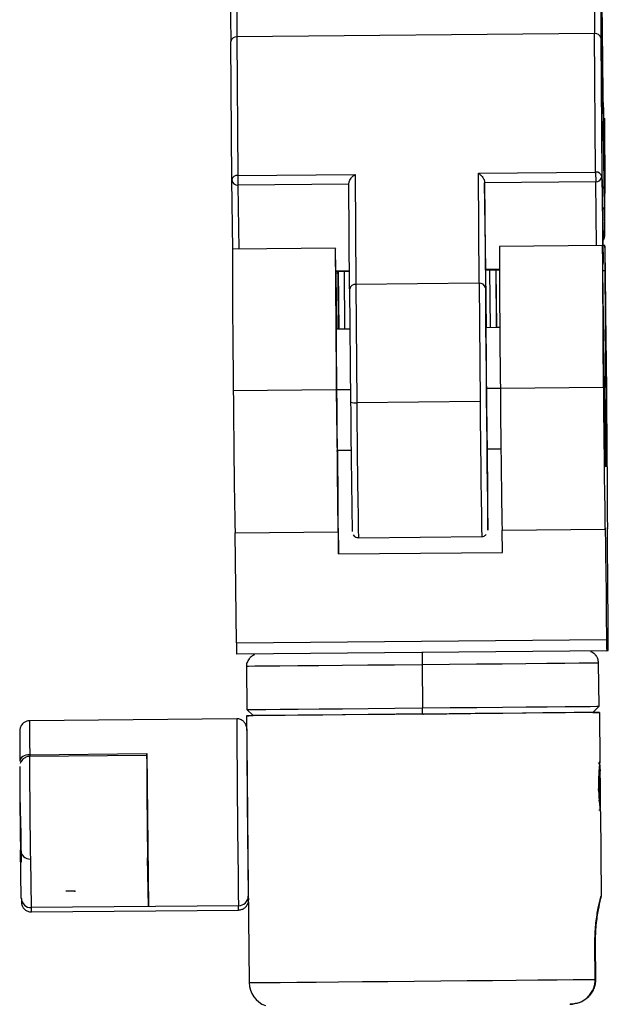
# Model space of a CAD drawing. Header units: millimetres. Extents: x -271 to 35, y 79 to 379.
# Tile 19 of 23: x -238 to -191, y 258 to 338. Entities that reach past the tile are written whole.
import ezdxf

# ---------------------------------------------------------------- set-up
doc = ezdxf.new("R2010")
doc.units = ezdxf.units.MM
doc.header["$PDSIZE"] = -1

msp = doc.modelspace()

# ---------------------------------------------------------------- linework, layer by layer
at = {"color": 7, "linetype": 'Continuous', "lineweight": 25}
for p, q in [((-191.613, 336.416), (-220.611, 336.144)), ((-191.538, 325.187), (-191.613, 336.416)), ((-221.033, 324.554), (-221.107, 335.783)), ((-220.611, 336.144), (-220.537, 324.915)), ((-191.108, 336.065), (-191.034, 324.836)), ((-190.915, 331.256), (-190.918, 331.504)), ((-190.907, 330.416), (-190.915, 331.256)), ((-190.803, 328.081), (-190.891, 329.076)), ((-190.89, 329.048), (-190.891, 329.073)), ((-190.802, 328.042), (-190.89, 329.048)), ((-190.796, 328.604), (-190.809, 329.549)), ((-190.809, 328.973), (-190.802, 328.042)), ((-190.762, 324.593), (-190.796, 328.604)), ((-201.038, 325.098), (-191.538, 325.187)), ((-200.979, 316.165), (-201.038, 325.098)), ((-191.538, 325.187), (-191.53, 324.392)), ((-220.951, 318.938), (-221.033, 324.554)), ((-220.537, 324.915), (-211.037, 325.004)), ((-220.537, 324.915), (-220.529, 324.12)), ((-211.474, 315.711), (-211.531, 324.292)), ((-211.037, 325.004), (-210.978, 316.072)), ((-200.531, 324.395), (-200.474, 315.814)), ((-200.531, 324.395), (-200.53, 324.307)), ((-191.53, 324.392), (-200.53, 324.307)), ((-200.429, 317.302), (-200.53, 324.307)), ((-191.456, 319.215), (-191.53, 324.392)), ((-191.034, 324.836), (-190.933, 317.831)), ((-190.809, 320.006), (-190.762, 324.593)), ((-211.53, 324.204), (-220.529, 324.12)), ((-220.529, 324.12), (-220.454, 318.943)), ((-190.861, 324.026), (-190.843, 322.34)), ((-190.843, 322.34), (-190.814, 320.1)), ((-212.633, 319.016), (-220.982, 318.938)), ((-190.984, 319.219), (-199.333, 319.141)), ((-190.778, 319.226), (-190.945, 319.224)), ((-212.599, 317.188), (-211.484, 317.198)), ((-212.598, 317.127), (-211.483, 317.138)), ((-212.426, 316.979), (-212.427, 317.129)), ((-212.337, 312.448), (-212.392, 317.129)), ((-211.924, 317.133), (-211.892, 312.453)), ((-200.429, 317.302), (-199.333, 317.313)), ((-200.429, 317.302), (-200.428, 317.254)), ((-200.427, 317.086), (-200.428, 317.253)), ((-200.428, 317.241), (-199.333, 317.252)), ((-200.387, 312.561), (-200.427, 317.086)), ((-200.127, 317.244), (-200.094, 312.563)), ((-199.625, 317.249), (-199.593, 312.568)), ((-199.539, 312.569), (-199.595, 317.249)), ((-190.777, 317.182), (-190.947, 317.181)), ((-190.795, 305.798), (-190.947, 317.177)), ((-190.777, 317.182), (-190.715, 305.801)), ((-212.426, 316.979), (-212.596, 316.977)), ((-212.596, 316.973), (-212.535, 312.447)), ((-212.426, 316.979), (-212.402, 312.448)), ((-211.474, 315.711), (-211.397, 306.524)), ((-200.979, 316.165), (-210.978, 316.072)), ((-210.978, 316.072), (-210.898, 306.485)), ((-200.979, 316.165), (-200.898, 306.579)), ((-211.45, 312.457), (-212.573, 312.446)), ((-211.892, 312.457), (-212.368, 312.453)), ((-199.3, 312.571), (-200.424, 312.56)), ((-199.3, 312.575), (-199.569, 312.573)), ((-190.922, 312.65), (-190.924, 312.65)), ((-190.717, 312.656), (-190.719, 312.656)), ((-212.556, 307.516), (-220.906, 307.437)), ((-211.406, 307.527), (-212.539, 307.516)), ((-199.257, 307.641), (-200.389, 307.63)), ((-190.907, 307.719), (-199.257, 307.64)), ((-190.889, 307.719), (-190.89, 307.719)), ((-190.862, 307.72), (-190.889, 307.72)), ((-190.889, 307.719), (-190.83, 302.797)), ((-190.889, 307.719), (-190.831, 302.827)), ((-190.829, 302.797), (-190.862, 307.72)), ((-190.829, 302.827), (-190.862, 307.72)), ((-190.862, 307.72), (-190.862, 307.72)), ((-190.657, 307.727), (-190.684, 307.726)), ((-190.684, 307.726), (-190.625, 302.803)), ((-190.684, 307.726), (-190.625, 302.833)), ((-190.684, 307.726), (-190.684, 307.726)), ((-190.624, 302.803), (-190.657, 307.727)), ((-190.624, 302.833), (-190.657, 307.727)), ((-190.657, 307.727), (-190.657, 307.727)), ((-200.898, 306.579), (-210.898, 306.485)), ((-190.715, 305.801), (-190.795, 305.8)), ((-199.208, 302.718), (-200.332, 302.708)), ((-199.208, 302.718), (-200.332, 302.708)), ((-190.83, 302.797), (-190.832, 302.797)), ((-190.831, 302.827), (-190.83, 302.797)), ((-190.829, 302.827), (-190.831, 302.827)), ((-190.829, 302.797), (-190.83, 302.797)), ((-190.829, 302.797), (-190.829, 302.827)), ((-190.625, 302.803), (-190.627, 302.803)), ((-190.625, 302.833), (-190.625, 302.803)), ((-190.624, 302.833), (-190.625, 302.833)), ((-190.624, 302.803), (-190.625, 302.803)), ((-190.624, 302.803), (-190.624, 302.833)), ((-211.357, 302.604), (-212.481, 302.593)), ((-211.357, 302.604), (-212.481, 302.593)), ((-212.377, 294.216), (-212.44, 302.594)), ((-190.567, 296.305), (-190.573, 296.305)), ((-220.766, 295.939), (-212.417, 296.017)), ((-220.648, 286.995), (-220.755, 295.939)), ((-210.762, 295.533), (-200.763, 295.626)), ((-199.117, 296.142), (-190.768, 296.22)), ((-199.077, 294.341), (-199.106, 296.142)), ((-190.574, 296.227), (-190.562, 296.227)), ((-212.377, 294.216), (-199.077, 294.341)), ((-220.648, 286.995), (-190.65, 287.277)), ((-190.638, 286.368), (-220.637, 286.086)), ((-190.638, 286.368), (-190.507, 286.372)), ((-219.837, 285.095), (-219.804, 281.595)), ((-205.602, 285.228), (-205.569, 281.728)), ((-191.255, 281.863), (-191.288, 285.363)), ((-219.804, 281.595), (-219.299, 281.1)), ((-205.563, 281.228), (-205.569, 281.728)), ((-191.751, 281.359), (-191.255, 281.863)), ((-191.226, 281.364), (-191.188, 277.389)), ((-220.622, 280.837), (-237.421, 280.68)), ((-219.824, 281.095), (-219.779, 276.27)), ((-238.215, 279.198), (-238.205, 277.41)), ((-237.411, 277.934), (-227.912, 278.023)), ((-227.912, 278.023), (-227.786, 265.621)), ((-227.932, 277.871), (-237.431, 277.781)), ((-227.931, 277.867), (-227.911, 277.599)), ((-191.186, 276.874), (-191.189, 276.877)), ((-191.186, 276.943), (-191.186, 276.874)), ((-191.177, 276.392), (-191.18, 276.333)), ((-191.18, 276.333), (-191.172, 275.305)), ((-191.152, 273.853), (-191.177, 276.611)), ((-191.167, 275.423), (-191.177, 276.392)), ((-191.173, 275.423), (-191.167, 275.423)), ((-191.172, 275.305), (-191.161, 274.336)), ((-191.158, 274.395), (-191.167, 275.423)), ((-191.162, 274.395), (-191.158, 274.395)), ((-191.161, 274.336), (-191.158, 274.395)), ((-191.275, 273.478), (-191.254, 273.442)), ((-191.178, 273.538), (-191.152, 273.564)), ((-191.15, 273.339), (-191.086, 266.472)), ((-238.092, 266.288), (-238.163, 270.231)), ((-219.692, 270.065), (-219.723, 270.064)), ((-219.723, 270.064), (-219.719, 269.92)), ((-219.719, 269.92), (-219.621, 259.446)), ((-237.357, 269.474), (-237.285, 265.531)), ((-227.786, 265.621), (-227.857, 269.564)), ((-220.486, 265.689), (-237.285, 265.531)), ((-237.275, 265.18), (-220.476, 265.338)), ((-191.571, 262.66), (-191.592, 262.659)), ((-191.565, 259.709), (-191.592, 262.659)), ((-191.571, 262.66), (-191.543, 259.71)), ((-191.543, 259.71), (-191.565, 259.71))]:
    msp.add_line(p, q, dxfattribs=at)
at = {"color": 7, "linetype": 'Continuous'}
for p, q in [((-205.572, 286.229), (-205.561, 286.229)), ((-205.525, 281.229), (-201.657, 281.266)), ((-205.525, 281.229), (-205.514, 281.23)), ((-238.148, 272.922), (-238.19, 275.224)), ((-238.148, 272.922), (-238.117, 269.23)), ((-233.761, 266.878), (-234.489, 266.871))]:
    msp.add_line(p, q, dxfattribs=at)
at = {"color": 7, "linetype": 'Continuous', "lineweight": 25, "flags": 128}
for points in [[(-190.918, 331.504), (-190.949, 334.179), (-190.978, 336.639), (-191.006, 338.861), (-191.032, 340.823), (-191.056, 342.509), (-191.078, 343.902), (-191.097, 344.99), (-191.113, 345.763), (-191.127, 346.214), (-191.137, 346.338), (-191.145, 346.135), (-191.149, 345.605), (-191.15, 344.756), (-191.148, 343.593), (-191.143, 342.127), (-191.134, 340.373), (-191.123, 338.346), (-191.108, 336.065)], [(-190.933, 317.831), (-190.957, 320.646), (-190.979, 323.346), (-190.999, 325.896), (-191.017, 328.262), (-191.031, 330.412), (-191.043, 332.318), (-191.052, 333.954), (-191.057, 335.299), (-191.06, 336.336), (-191.058, 337.049), (-191.054, 337.43), (-191.046, 337.475), (-191.036, 337.181), (-191.022, 336.553), (-191.005, 335.6), (-190.986, 334.333), (-190.965, 332.771), (-190.941, 330.933), (-190.916, 328.844), (-190.889, 326.531), (-190.861, 324.026)], [(-190.81, 329.568), (-190.811, 329.43), (-190.809, 328.973)], [(-190.814, 320.1), (-190.813, 320.024), (-190.81, 319.963), (-190.809, 320.006)], [(-212.596, 316.973), (-212.61, 317.998), (-212.622, 318.679), (-212.631, 318.994), (-212.636, 318.933), (-212.637, 318.497), (-212.635, 317.701), (-212.629, 316.572), (-212.62, 315.145), (-212.608, 313.468), (-212.593, 311.595), (-212.575, 309.589), (-212.556, 307.516)], [(-190.947, 317.177), (-190.961, 318.202), (-190.973, 318.883), (-190.982, 319.198), (-190.987, 319.136), (-190.988, 318.701), (-190.986, 317.905), (-190.98, 316.775), (-190.971, 315.348), (-190.959, 313.671), (-190.944, 311.799), (-190.926, 309.793), (-190.907, 307.719)], [(-190.567, 296.305), (-190.561, 296.242), (-190.558, 296.503), (-190.559, 297.079), (-190.562, 297.956), (-190.569, 299.107), (-190.578, 300.501), (-190.59, 302.098), (-190.604, 303.854), (-190.621, 305.719), (-190.638, 307.64), (-190.657, 309.564), (-190.675, 311.436), (-190.694, 313.203), (-190.712, 314.817), (-190.729, 316.231), (-190.744, 317.405), (-190.757, 318.307), (-190.768, 318.911), (-190.776, 319.2), (-190.781, 319.167), (-190.783, 318.811), (-190.782, 318.143), (-190.777, 317.182)], [(-190.933, 317.831), (-190.942, 317.745), (-190.954, 317.701)], [(-190.954, 317.683), (-190.942, 317.733), (-190.933, 317.83)], [(-200.427, 317.086), (-200.427, 317.107), (-200.427, 317.128), (-200.427, 317.149), (-200.427, 317.17), (-200.428, 317.191), (-200.428, 317.212), (-200.428, 317.233), (-200.428, 317.254)], [(-200.474, 315.814), (-200.464, 314.334), (-200.451, 312.662), (-200.436, 310.846), (-200.419, 308.937), (-200.401, 306.991), (-200.382, 305.063), (-200.363, 303.209), (-200.344, 301.482), (-200.326, 299.931), (-200.31, 298.6), (-200.296, 297.529), (-200.283, 296.747), (-200.274, 296.276), (-200.267, 296.132), (-200.264, 296.317), (-200.263, 296.826), (-200.266, 297.645), (-200.272, 298.75), (-200.281, 300.109), (-200.293, 301.684), (-200.301, 302.708)], [(-212.569, 312.446), (-212.572, 312.516), (-212.574, 312.346), (-212.572, 311.846), (-212.568, 311.052), (-212.56, 310.016), (-212.55, 308.81), (-212.539, 307.516)], [(-212.368, 312.448), (-212.366, 312.523), (-212.363, 312.448)], [(-200.419, 312.56), (-200.423, 312.611), (-200.424, 312.329), (-200.422, 311.726), (-200.416, 310.844), (-200.408, 309.743), (-200.397, 308.498), (-200.385, 307.194)], [(-199.563, 312.568), (-199.567, 312.705), (-199.569, 312.568)], [(-190.862, 307.72), (-190.875, 309.014), (-190.887, 310.22), (-190.899, 311.256), (-190.91, 312.05), (-190.918, 312.549), (-190.923, 312.72), (-190.925, 312.549), (-190.923, 312.05), (-190.919, 311.255), (-190.911, 310.219), (-190.901, 309.013), (-190.89, 307.719)], [(-190.889, 307.719), (-190.901, 308.995), (-190.911, 310.184), (-190.918, 311.205), (-190.923, 311.989), (-190.924, 312.482), (-190.922, 312.65), (-190.917, 312.482), (-190.909, 311.989), (-190.899, 311.206), (-190.887, 310.185), (-190.875, 308.996), (-190.862, 307.72)], [(-190.889, 307.719), (-190.901, 308.988), (-190.91, 310.169), (-190.918, 311.184), (-190.922, 311.963), (-190.924, 312.453), (-190.922, 312.62), (-190.917, 312.453), (-190.909, 311.963), (-190.899, 311.185), (-190.887, 310.17), (-190.875, 308.988), (-190.862, 307.72)], [(-190.657, 307.727), (-190.669, 309.021), (-190.682, 310.227), (-190.694, 311.262), (-190.704, 312.056), (-190.712, 312.556), (-190.717, 312.726), (-190.719, 312.556), (-190.718, 312.056), (-190.713, 311.261), (-190.706, 310.226), (-190.696, 309.02), (-190.684, 307.726)], [(-190.684, 307.726), (-190.695, 309.002), (-190.705, 310.191), (-190.713, 311.212), (-190.717, 311.995), (-190.719, 312.488), (-190.717, 312.656), (-190.712, 312.488), (-190.704, 311.996), (-190.694, 311.213), (-190.682, 310.192), (-190.669, 309.003), (-190.657, 307.727)], [(-190.684, 307.726), (-190.695, 308.994), (-190.705, 310.176), (-190.712, 311.191), (-190.717, 311.969), (-190.718, 312.459), (-190.716, 312.626), (-190.711, 312.459), (-190.704, 311.97), (-190.694, 311.191), (-190.682, 310.177), (-190.669, 308.995), (-190.657, 307.727)], [(-212.556, 307.516), (-212.538, 305.584), (-212.519, 303.708), (-212.5, 301.94), (-212.482, 300.33), (-212.465, 298.925), (-212.45, 297.763), (-212.437, 296.879), (-212.426, 296.296), (-212.419, 296.033), (-212.414, 296.095)], [(-212.539, 307.516), (-212.526, 306.222), (-212.513, 305.016), (-212.501, 303.981), (-212.491, 303.186), (-212.483, 302.687), (-212.478, 302.517), (-212.476, 302.594)], [(-190.907, 307.719), (-190.889, 305.788), (-190.87, 303.911), (-190.851, 302.143), (-190.833, 300.534), (-190.816, 299.128), (-190.801, 297.967), (-190.788, 297.082), (-190.777, 296.5), (-190.77, 296.236), (-190.765, 296.298)], [(-190.89, 307.719), (-190.877, 306.425), (-190.864, 305.22), (-190.852, 304.184), (-190.842, 303.39), (-190.834, 302.89), (-190.829, 302.72), (-190.827, 302.891), (-190.828, 303.39), (-190.833, 304.185), (-190.841, 305.22), (-190.85, 306.426), (-190.862, 307.72)], [(-190.684, 307.726), (-190.672, 306.432), (-190.659, 305.226), (-190.647, 304.191), (-190.637, 303.396), (-190.629, 302.897), (-190.624, 302.727), (-190.622, 302.897), (-190.623, 303.397), (-190.628, 304.191), (-190.635, 305.227), (-190.645, 306.433), (-190.657, 307.727)], [(-200.385, 307.194), (-200.372, 305.92), (-200.36, 304.763), (-200.348, 303.8), (-200.339, 303.099), (-200.332, 302.707), (-200.327, 302.65), (-200.327, 302.708)], [(-190.715, 305.801), (-190.708, 304.202), (-190.703, 302.933), (-190.703, 302.014), (-190.706, 301.456), (-190.713, 301.269), (-190.723, 301.456), (-190.736, 302.012), (-190.753, 302.932), (-190.773, 304.2), (-190.795, 305.798)], [(-190.765, 296.298), (-190.76, 296.332), (-190.751, 295.97), (-190.739, 295.227), (-190.724, 294.133), (-190.707, 292.73), (-190.689, 291.075), (-190.669, 289.233), (-190.65, 287.277)], [(-190.513, 287.281), (-190.53, 289.237), (-190.545, 291.079), (-190.558, 292.735), (-190.567, 294.138), (-190.573, 295.232), (-190.575, 295.976), (-190.573, 296.338), (-190.567, 296.305)], [(-212.414, 296.095), (-212.412, 296.16), (-212.409, 296.138), (-212.406, 296.027), (-212.401, 295.83), (-212.396, 295.547), (-212.39, 295.182), (-212.384, 294.737), (-212.377, 294.216)], [(-205.602, 285.228), (-207.834, 285.207), (-210.011, 285.186), (-212.078, 285.167), (-213.984, 285.149), (-215.684, 285.133), (-217.134, 285.12), (-218.299, 285.109), (-219.15, 285.101), (-219.667, 285.096), (-219.837, 285.095)], [(-191.288, 285.363), (-191.288, 285.363), (-191.47, 285.361), (-191.999, 285.356), (-192.862, 285.348), (-194.037, 285.337), (-195.497, 285.323), (-197.204, 285.307), (-199.117, 285.289), (-201.189, 285.269), (-203.368, 285.249), (-205.602, 285.228)], [(-191.226, 281.364), (-191.408, 281.362), (-191.938, 281.357), (-192.802, 281.348), (-193.98, 281.337), (-195.441, 281.323), (-197.152, 281.307), (-199.068, 281.289), (-201.143, 281.27), (-203.327, 281.249), (-205.564, 281.228), (-207.801, 281.207), (-209.981, 281.187), (-212.052, 281.167), (-213.962, 281.149), (-215.664, 281.133), (-217.116, 281.12), (-218.284, 281.109), (-219.136, 281.101), (-219.654, 281.096), (-219.824, 281.095)], [(-219.824, 281.095), (-219.642, 281.097), (-219.3, 281.1)], [(-219.804, 281.595), (-219.634, 281.597), (-219.117, 281.601), (-218.266, 281.609), (-217.101, 281.62), (-215.651, 281.634), (-213.951, 281.649), (-212.045, 281.667), (-209.978, 281.687), (-207.801, 281.707), (-205.569, 281.728)], [(-205.563, 281.228), (-207.717, 281.208), (-209.817, 281.188), (-211.812, 281.169), (-213.652, 281.152), (-215.292, 281.137), (-216.691, 281.124), (-217.815, 281.113), (-218.637, 281.106), (-219.136, 281.101), (-219.299, 281.1)], [(-205.569, 281.728), (-203.335, 281.749), (-201.156, 281.769), (-199.084, 281.789), (-197.171, 281.807), (-195.464, 281.823), (-194.004, 281.837), (-192.829, 281.848), (-191.966, 281.856), (-191.437, 281.861), (-191.255, 281.863), (-191.255, 281.863)], [(-191.751, 281.359), (-191.751, 281.359), (-191.926, 281.357), (-192.436, 281.352), (-193.269, 281.344), (-194.403, 281.333), (-195.812, 281.32), (-197.459, 281.304), (-199.305, 281.287), (-201.304, 281.268), (-203.407, 281.248), (-205.563, 281.228)], [(-191.75, 281.359), (-191.396, 281.362), (-191.226, 281.364)], [(-237.411, 277.934), (-237.567, 277.923), (-237.717, 277.892), (-237.855, 277.843), (-237.975, 277.777), (-238.074, 277.698), (-238.147, 277.608), (-238.191, 277.511), (-238.205, 277.41)], [(-237.411, 277.934), (-237.411, 277.835), (-237.41, 277.782)], [(-191.186, 276.874), (-191.183, 276.385), (-191.178, 275.74), (-191.171, 275.038), (-191.164, 274.385), (-191.158, 273.881), (-191.154, 273.604), (-191.152, 273.594), (-191.152, 273.853)], [(-219.692, 266.46), (-219.686, 266.167), (-219.684, 266.146)], [(-220.476, 265.338), (-220.479, 265.371), (-220.486, 265.689)], [(-219.621, 259.446), (-219.464, 259.447), (-218.986, 259.452), (-218.197, 259.459), (-217.115, 259.469), (-215.765, 259.481), (-214.177, 259.496), (-212.388, 259.513), (-210.438, 259.531), (-208.372, 259.551), (-206.237, 259.571), (-204.081, 259.591), (-201.952, 259.611), (-199.901, 259.63), (-197.973, 259.648), (-196.212, 259.665), (-194.658, 259.68), (-193.347, 259.692), (-192.308, 259.702), (-191.565, 259.709)]]:
    msp.add_lwpolyline(points, dxfattribs=at)
at = {"color": 7, "linetype": 'Continuous', "lineweight": 25}
for centre, radius, start, end in [((279.549, 342.906), 471.207, 179.52219, 180.78917), ((252.791, 342.231), 473.942, 179.5373, 180.77949), ((304.343, 342.78), 524.996, 179.5871, 180.72426), ((-191.547, 335.973), 0.448, 11.87449, 98.42816), ((-220.669, 335.702), 0.445, 82.55603, 169.50209), ((-59.226, 331.349), 131.685, 180.40585, 181.00119), ((-191.473, 324.744), 0.448, 11.87449, 98.42816), ((-220.595, 324.473), 0.445, 82.55603, 169.50209), ((-220.562, 324.59), 0.472, 184.38593, 274.01991), ((-191.506, 324.865), 0.473, 267.09558, 356.50226), ((-191.058, 324.055), 0.199, 294.0574, 351.56267), ((-191.042, 322.37), 0.201, 292.84645, 351.36979), ((831.103, 320.186), 1052.086, 180.067996, 180.69432), ((763.199, 319.794), 962.532, 180.038859, 180.723457), ((-211.036, 315.63), 0.445, 82.55603, 169.50209), ((-200.913, 315.722), 0.448, 11.87449, 98.42816), ((770.923, 313.66), 970.199, 180.355515, 181.034621), ((749.274, 313.457), 970.199, 180.355515, 181.034621), ((-211.036, 307.935), 1.457, 255.64806, 275.43195), ((742.657, 313.084), 954.077, 180.393964, 181.024354), ((700.029, 312.287), 910.945, 180.364929, 181.053873), ((791.82, 313.394), 992.741, 180.393348, 181.025527), ((-140.466, 287.534), 80.184, 180.38528, 181.03484), ((-110.468, 287.816), 80.184, 180.38528, 181.03484), ((-270.73, 286.314), 80.223, 0.04152, 0.69085), ((-108.777, 286.381), 96.831, 180.09105, 180.68242), ((-72.969, 279.88), 164.454, 179.72152, 180.67811), ((1014.499, 284.348), 1235.126, 180.162854, 180.865591), ((933.117, 283.599), 1152.937, 180.176637, 180.851758), ((-248.539, 277.746), 20.629, 359.59205, 0.77015), ((435.393, 279.666), 672.827, 180.160487, 180.867925), ((423.541, 279.525), 651.475, 180.145792, 180.876111), ((318.09, 278.603), 556.317, 180.16776, 180.86229), ((270.77, 277.57), 490.55, 180.15177, 180.87664), ((-237.382, 270.256), 0.782, 181.84065, 271.8447), ((-237.31, 266.313), 0.782, 181.84065, 271.8447), ((-220.476, 266.472), 0.783, 269.25046, 359.12328), ((-233.36, 265.463), 3.926, 179.00477, 184.13292), ((-217.621, 259.465), 2, 180.53804, 250.09124)]:
    msp.add_arc(centre, radius, start, end, dxfattribs=at)
for points, knots in [([(-201.038, 325.098), (-200.968, 325.044), (-200.829, 324.936), (-200.67, 324.745), (-200.581, 324.588), (-200.539, 324.481), (-200.534, 324.423), (-200.531, 324.395)], [0, 0, 0, 0, 0.31012, 0.616121, 0.758896, 0.886022, 1, 1, 1, 1]), ([(-211.531, 324.292), (-211.527, 324.328), (-211.519, 324.406), (-211.453, 324.552), (-211.345, 324.715), (-211.201, 324.876), (-211.091, 324.962), (-211.037, 325.004)], [0, 0, 0, 0, 0.146754, 0.316126, 0.510248, 0.757793, 1, 1, 1, 1]), ([(-190.948, 319.618), (-190.936, 319.629), (-190.899, 319.664), (-190.86, 319.734), (-190.83, 319.811), (-190.817, 319.868), (-190.813, 319.899), (-190.811, 319.919), (-190.81, 319.938), (-190.809, 319.961), (-190.809, 319.982), (-190.809, 319.996)], [0, 0, 0, 0, 0.054456, 0.172811, 0.269376, 0.338552, 0.381343, 0.422497, 0.485123, 0.621334, 1, 1, 1, 1]), ([(-211.187, 295.768), (-211.179, 295.754), (-211.148, 295.697), (-211.052, 295.614), (-210.918, 295.543), (-210.818, 295.541), (-210.777, 295.54)], [0, 0, 0, 0, 0.099075, 0.404216, 0.751278, 1, 1, 1, 1]), ([(-200.76, 295.635), (-200.726, 295.634), (-200.637, 295.632), (-200.514, 295.691), (-200.429, 295.75), (-200.401, 295.787), (-200.399, 295.79)], [0, 0, 0, 0, 0.2490241, 0.651064, 0.9783733, 1, 1, 1, 1]), ([(-219.194, 286.021), (-219.245, 286.005), (-219.394, 285.959), (-219.603, 285.77), (-219.778, 285.485), (-219.857, 285.229), (-219.831, 285.095), (-219.828, 285.079)], [0, 0, 0, 0, 0.13188, 0.381064, 0.665509, 0.959697, 1, 1, 1, 1]), ([(-191.297, 285.379), (-191.307, 285.491), (-191.327, 285.703), (-191.48, 285.962), (-191.658, 286.14), (-191.816, 286.243), (-191.913, 286.278), (-191.945, 286.289)], [0, 0, 0, 0, 0.280865, 0.531318, 0.739303, 0.914913, 1, 1, 1, 1]), ([(-237.399, 280.678), (-237.402, 280.678), (-237.505, 280.698), (-237.693, 280.64), (-237.907, 280.523), (-238.048, 280.378), (-238.135, 280.236), (-238.182, 280.112), (-238.202, 280.022), (-238.209, 279.972), (-238.212, 279.94), (-238.214, 279.911), (-238.215, 279.867), (-238.216, 279.772), (-238.217, 279.573), (-238.215, 279.263), (-238.215, 279.168)], [0, 0, 0, 0, 0.002446, 0.075217, 0.131985, 0.179247, 0.219149, 0.251676, 0.274933, 0.289213, 0.302877, 0.32363, 0.368692, 0.527245, 0.854962, 1, 1, 1, 1]), ([(-219.815, 280.068), (-219.815, 280.075), (-219.815, 280.086), (-219.819, 280.131), (-219.827, 280.186), (-219.852, 280.296), (-219.925, 280.465), (-220.084, 280.658), (-220.323, 280.794), (-220.522, 280.855), (-220.622, 280.835), (-220.628, 280.834)], [0, 0, 0, 0, 0.148267, 0.208353, 0.252163, 0.313237, 0.443756, 0.614583, 0.797695, 0.98753, 1, 1, 1, 1]), ([(-237.852, 277.648), (-237.878, 277.634), (-237.961, 277.588), (-238.061, 277.472), (-238.145, 277.342), (-238.173, 277.258), (-238.184, 277.226)], [0, 0, 0, 0, 0.161372, 0.515788, 0.814747, 1, 1, 1, 1]), ([(-237.426, 277.78), (-237.429, 277.781), (-237.529, 277.798), (-237.687, 277.753), (-237.811, 277.674), (-237.852, 277.648)], [0, 0, 0, 0, 0.017409, 0.678802, 1, 1, 1, 1]), ([(-191.188, 277.389), (-191.19, 277.381), (-191.192, 277.365), (-191.207, 277.238), (-191.224, 277.082), (-191.239, 276.922), (-191.262, 276.655), (-191.297, 276.132), (-191.3, 275.619), (-191.301, 275.362)], [0, 0, 0, 0, 0.121149, 0.250796, 0.375799, 0.419198, 0.501472, 0.750747, 1, 1, 1, 1]), ([(-191.19, 277.089), (-191.21, 277.123), (-191.246, 277.185), (-191.282, 277.246), (-191.298, 277.273)], [0, 0, 0, 0, 0.557356, 1, 1, 1, 1]), ([(-191.214, 277.13), (-191.21, 277.163), (-191.2, 277.264), (-191.19, 277.364), (-191.189, 277.381), (-191.188, 277.389)], [0, 0, 0, 0, 0.200708, 0.613854, 1, 1, 1, 1]), ([(-191.186, 276.943), (-191.187, 277.01), (-191.187, 277.143), (-191.185, 277.099), (-191.185, 277.077)], [0, 0, 0, 0, 0.500979, 1, 1, 1, 1]), ([(-191.291, 275.046), (-191.287, 275.172), (-191.277, 275.533), (-191.26, 276.146), (-191.238, 276.723), (-191.213, 277.087), (-191.194, 277.08), (-191.185, 277.077)], [0, 0, 0, 0, 0.117979, 0.338677, 0.559291, 0.779759, 1, 1, 1, 1]), ([(-191.234, 274.182), (-191.233, 274.273), (-191.229, 274.507), (-191.223, 274.982), (-191.216, 275.535), (-191.209, 276.071), (-191.2, 276.548), (-191.193, 276.767), (-191.189, 276.877)], [0, 0, 0, 0, 0.11347, 0.290419, 0.470037, 0.645351, 0.823279, 1, 1, 1, 1]), ([(-191.189, 276.877), (-191.189, 276.89), (-191.188, 276.913), (-191.187, 276.934), (-191.186, 276.943)], [0, 0, 0, 0, 0.559861, 1, 1, 1, 1]), ([(-191.185, 277.077), (-191.184, 277.044), (-191.182, 276.98), (-191.179, 276.734), (-191.177, 276.611)], [0, 0, 0, 0, 0.500007, 1, 1, 1, 1]), ([(-191.301, 275.362), (-191.295, 275.106), (-191.283, 274.592), (-191.237, 274.07), (-191.2, 273.714), (-191.174, 273.503), (-191.155, 273.362), (-191.152, 273.346), (-191.15, 273.339)], [0, 0, 0, 0, 0.2493108, 0.4993742, 0.581116, 0.749985, 0.8791905, 1, 1, 1, 1]), ([(-191.15, 273.339), (-191.151, 273.346), (-191.152, 273.36), (-191.163, 273.454), (-191.169, 273.503)], [0, 0, 0, 0, 0.483132, 1, 1, 1, 1]), ([(-238.091, 266.281), (-238.09, 266.214), (-238.088, 266.081), (-238.084, 265.983), (-238.084, 265.95), (-238.078, 265.887), (-238.07, 265.831), (-238.045, 265.722), (-237.972, 265.552), (-237.813, 265.362), (-237.576, 265.213), (-237.39, 265.193), (-237.297, 265.182)], [0, 0, 0, 0, 0.237948, 0.469697, 0.596417, 0.625544, 0.646781, 0.676387, 0.739657, 0.822466, 0.911231, 1, 1, 1, 1]), ([(-220.47, 265.342), (-220.374, 265.352), (-220.2, 265.37), (-219.99, 265.497), (-219.849, 265.64), (-219.763, 265.781), (-219.721, 265.885), (-219.711, 265.933), (-219.709, 265.941)], [0, 0, 0, 0, 0.27178, 0.497908, 0.686172, 0.845117, 0.974686, 1, 1, 1, 1]), ([(-191.592, 262.659), (-191.59, 262.91), (-191.587, 263.413), (-191.511, 264.373), (-191.348, 265.42), (-191.137, 266.298), (-191.103, 266.414), (-191.086, 266.472)], [0, 0, 0, 0, 0.124981, 0.249765, 0.498465, 0.748708, 1, 1, 1, 1]), ([(-191.086, 266.472), (-191.089, 266.457), (-191.095, 266.428), (-191.17, 266.126), (-191.331, 265.427), (-191.492, 264.37), (-191.566, 263.411), (-191.569, 262.91), (-191.571, 262.66)], [0, 0, 0, 0, 0.126615, 0.252747, 0.502483, 0.751054, 0.875701, 1, 1, 1, 1]), ([(-193.618, 257.69), (-193.353, 257.72), (-192.822, 257.782), (-192.248, 258.165), (-191.9, 258.573), (-191.706, 258.93), (-191.584, 259.313), (-191.571, 259.577), (-191.565, 259.709)], [0, 0, 0, 0, 0.248418, 0.497275, 0.625299, 0.751595, 0.876401, 1, 1, 1, 1]), ([(-191.543, 259.71), (-191.55, 259.578), (-191.563, 259.314), (-191.685, 258.931), (-191.878, 258.575), (-192.226, 258.167), (-192.8, 257.783), (-193.331, 257.721), (-193.597, 257.69)], [0, 0, 0, 0, 0.1234755, 0.2481591, 0.3743337, 0.5022355, 0.7510354, 1, 1, 1, 1])]:
    msp.add_open_spline(points, degree=3, knots=knots, dxfattribs=at)
at = {"color": 7, "linetype": 'Continuous'}
for p in [(-205.572, 286.229), (-205.525, 281.229), (-205.525, 281.229), (-238.148, 272.922), (-233.761, 266.878)]:
    msp.add_point(p, dxfattribs=at)

doc.saveas('drawing.dxf')
